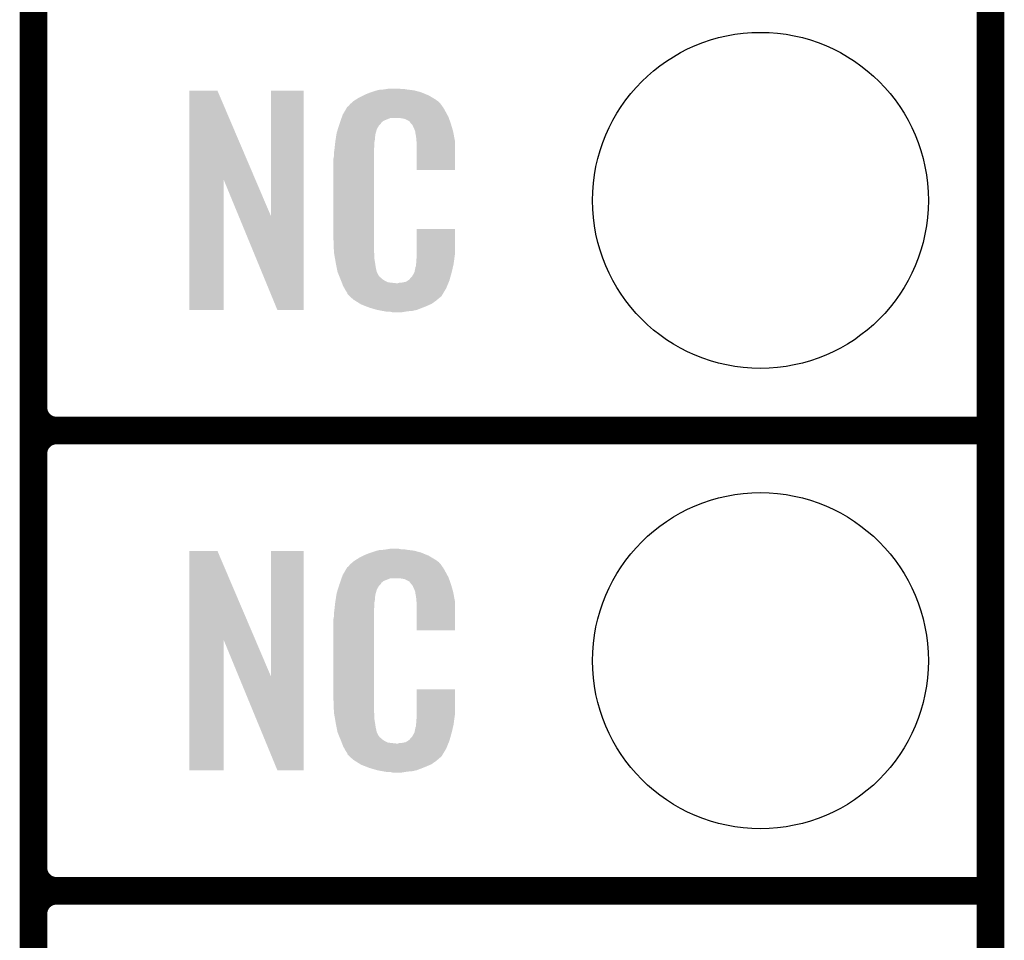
# Model space of a CAD drawing. Extents: x -1.3 to 24.2, y -3.9 to 39.2.
# Tile 16 of 30: x 18.8 to 24.2, y 8.6 to 13.7. Entities that reach past the tile are written whole.
import ezdxf

# ---------------------------------------------------------------- set-up
doc = ezdxf.new("R2010")
doc.units = 0
doc.layers.get('0').update_dxf_attribs({"linetype": 'CONTINUOUS'})
for name, color, linetype in [('HYDROGEN_2_CLICK_V100_GKO', 5, 'CONTINUOUS'), ('HYDROGEN_2_CLICK_V100_GTO', 14, 'CONTINUOUS'), ('HYDROGEN_2_CLICK_V100_GTS', 12, 'CONTINUOUS')]:
    doc.layers.add(name, color=color, linetype=linetype)

# ---------------------------------------------------------------- blocks, each defined once
blk = doc.blocks.new('ROUND_33')
blk.add_circle((0, 0), 0.9271)

msp = doc.modelspace()

# ---------------------------------------------------------------- linework, layer by layer
at = {"layer": 'HYDROGEN_2_CLICK_V100_GKO', "const_width": 0.1524}
msp.add_lwpolyline([(24.13, -1.27), (24.13, 36.83)], dxfattribs=at)
at = {"layer": 'HYDROGEN_2_CLICK_V100_GTO', "const_width": 0.1524}
for points in [[(18.8468, -0.5588), (18.8468, 18.3388)], [(18.8468, 11.557), (18.8468, 13.843)], [(18.9738, 11.43), (24.13, 11.43)], [(18.9738, 11.43), (24.13, 11.43)], [(18.8468, 9.017), (18.8468, 11.303)], [(18.9738, 8.89), (24.13, 8.89)], [(18.9738, 8.89), (24.13, 8.89)], [(18.8468, 6.477), (18.8468, 8.763)]]:
    msp.add_lwpolyline(points, dxfattribs=at)
for points in [[(18.8468, 11.557, 0.4142136), (18.9738, 11.43)], [(18.9738, 11.43, 0.4142136), (18.8468, 11.303)], [(18.9738, 11.43, 0.4142136), (18.8468, 11.303)], [(18.8468, 9.017, 0.4142136), (18.9738, 8.89)], [(18.9738, 8.89, 0.4142136), (18.8468, 8.763)], [(18.9738, 8.89, 0.4142136), (18.8468, 8.763)]]:
    msp.add_lwpolyline(points, format="xyb", dxfattribs=at)
at = {"layer": 'HYDROGEN_2_CLICK_V100_GTO'}
for points in [[(19.707872, 12.816728), (19.70788, 13.304506), (20.070862, 12.816728), (19.862804, 13.304506)], [(19.70788, 13.304506), (19.707882, 13.30452), (19.862804, 13.304506), (19.707882, 13.30452)], [(20.15744, 12.613748), (20.15746, 13.304498), (20.337766, 12.613748), (20.33778, 13.304498)], [(20.15746, 13.304498), (20.157462, 13.30452), (20.33778, 13.304498), (20.157462, 13.30452)], [(20.626618, 13.256262), (20.642582, 13.26642), (21.06676, 13.256262), (21.04983, 13.26642)], [(20.642582, 13.26642), (20.66798, 13.27912), (21.04983, 13.26642), (21.02866, 13.27912)], [(20.66798, 13.27912), (20.67814, 13.2842), (21.02866, 13.27912), (21.016324, 13.2842)], [(20.67814, 13.2842), (20.703538, 13.29436), (21.016324, 13.2842), (20.991652, 13.29436)], [(20.703538, 13.29436), (20.711158, 13.2969), (20.991652, 13.29436), (20.985482, 13.2969)], [(20.711158, 13.2969), (20.7264, 13.30198), (20.985482, 13.2969), (20.966432, 13.30198)], [(20.7264, 13.30198), (20.743334, 13.30706), (20.966432, 13.30198), (20.947382, 13.30706)], [(20.743334, 13.30706), (20.751802, 13.3096), (20.947382, 13.30706), (20.927062, 13.3096)], [(20.751802, 13.3096), (20.78228, 13.31214), (20.927062, 13.3096), (20.90674, 13.31214)], [(20.78228, 13.31214), (20.79752, 13.31468), (20.90674, 13.31214), (20.891502, 13.31468)], [(20.79752, 13.31468), (20.812762, 13.31722), (20.876262, 13.31468), (20.863562, 13.31722)], [(20.562644, 13.18768), (20.576094, 13.21054), (21.12264, 13.18768), (21.109942, 13.21054)], [(20.576094, 13.21054), (20.579086, 13.215622), (21.109942, 13.21054), (21.106132, 13.215622)], [(20.579086, 13.215622), (20.584162, 13.218164), (21.106132, 13.215622), (21.104224, 13.218164)], [(20.584162, 13.218164), (20.58619, 13.2207), (21.104224, 13.218164), (21.102322, 13.2207)], [(20.58619, 13.2207), (20.59025, 13.225776), (21.102322, 13.2207), (21.099782, 13.225776)], [(20.59025, 13.225776), (20.59432, 13.230862), (21.099782, 13.225776), (21.095424, 13.230862)], [(20.59432, 13.230862), (20.608834, 13.24356), (21.095424, 13.230862), (21.084542, 13.24356)], [(20.608834, 13.24356), (20.614642, 13.24864), (21.084542, 13.24356), (21.077432, 13.24864)], [(20.614642, 13.24864), (20.626618, 13.256262), (21.077432, 13.24864), (21.06676, 13.256262)], [(20.542122, 13.139418), (20.547454, 13.154658), (20.77974, 13.139418), (20.817836, 13.154658)], [(20.547454, 13.154658), (20.547456, 13.15466), (20.817836, 13.154658), (20.866098, 13.15466)], [(20.547456, 13.15466), (20.549232, 13.159738), (21.139694, 13.15466), (21.13788, 13.159738)], [(20.549232, 13.159738), (20.55368, 13.172442), (21.13788, 13.159738), (21.130952, 13.172442)], [(20.55368, 13.172442), (20.562644, 13.18768), (21.130952, 13.172442), (21.12264, 13.18768)], [(20.88388, 13.15212), (20.866098, 13.15466), (21.140602, 13.15212), (21.139694, 13.15466)], [(20.526272, 13.091158), (20.533492, 13.114018), (20.741638, 13.091158), (20.754338, 13.114018)], [(20.533492, 13.114018), (20.5359, 13.12164), (20.754338, 13.114018), (20.761958, 13.12164)], [(20.5359, 13.12164), (20.536788, 13.12418), (20.761958, 13.12164), (20.764498, 13.12418)], [(20.536788, 13.12418), (20.538564, 13.129256), (20.764498, 13.12418), (20.767038, 13.129256)], [(20.538564, 13.129256), (20.542122, 13.139418), (20.767038, 13.129256), (20.77974, 13.139418)], [(20.896578, 13.14958), (20.88388, 13.15212), (21.141508, 13.14958), (21.140602, 13.15212)], [(20.921974, 13.136882), (20.896578, 13.14958), (21.146044, 13.136882), (21.141508, 13.14958)], [(20.924518, 13.131804), (20.921974, 13.136882), (21.147856, 13.131804), (21.146044, 13.136882)], [(20.931054, 13.12418), (20.924518, 13.131804), (21.150578, 13.12418), (21.147856, 13.131804)], [(20.939758, 13.114022), (20.931054, 13.12418), (21.153568, 13.114022), (21.150578, 13.12418)], [(20.94992, 13.09116), (20.939758, 13.114022), (21.160292, 13.09116), (21.153568, 13.114022)], [(20.514642, 13.035278), (20.516648, 13.047978), (20.73148, 13.035278), (20.73148, 13.047978)], [(20.516648, 13.047978), (20.518252, 13.058138), (20.73148, 13.047978), (20.73402, 13.058138)], [(20.518252, 13.058138), (20.519054, 13.063218), (20.73402, 13.058138), (20.73402, 13.063218)], [(20.519054, 13.063218), (20.52066, 13.073382), (20.73402, 13.063218), (20.73679, 13.073382)], [(20.52066, 13.073382), (20.526272, 13.091158), (20.73679, 13.073382), (20.741638, 13.091158)], [(20.953984, 13.081002), (20.94992, 13.09116), (21.16328, 13.081002), (21.160292, 13.09116)], [(20.954998, 13.078464), (20.953984, 13.081002), (21.163764, 13.078464), (21.16328, 13.081002)], [(20.955, 13.070842), (20.954998, 13.078464), (21.165216, 13.070842), (21.163764, 13.078464)], [(20.95754, 13.058138), (20.955, 13.070842), (21.167636, 13.058138), (21.165216, 13.070842)], [(20.96008, 13.04036), (20.95754, 13.058138), (21.171022, 13.04036), (21.167636, 13.058138)], [(20.508242, 12.981938), (20.5105, 13.00226), (20.7264, 12.981938), (20.72894, 13.00226)], [(20.5105, 13.00226), (20.512756, 13.022578), (20.72894, 13.00226), (20.72894, 13.022578)], [(20.512756, 13.022578), (20.51304, 13.02512), (20.72894, 13.022578), (20.729448, 13.02512)], [(20.51304, 13.02512), (20.514642, 13.035278), (20.729448, 13.02512), (20.73148, 13.035278)], [(20.961058, 13.027658), (20.96008, 13.04036), (21.17344, 13.027658), (21.171022, 13.04036)], [(20.96262, 13.00734), (20.961058, 13.027658), (21.173436, 13.00734), (21.17344, 13.027658)], [(20.96262, 12.867662), (20.96262, 13.00734), (21.173418, 12.867662), (21.173436, 13.00734)], [(20.50288, 12.931142), (20.50542, 12.943842), (20.7264, 12.931142), (20.7264, 12.943842)], [(20.50542, 12.96162), (20.50796, 12.9794), (20.7264, 12.96162), (20.7264, 12.9794)], [(20.50542, 12.943842), (20.50542, 12.96162), (20.7264, 12.943842), (20.7264, 12.96162)], [(20.50796, 12.9794), (20.508242, 12.981938), (20.7264, 12.9794), (20.7264, 12.981938)], [(20.50288, 12.48156), (20.50288, 12.931142), (20.7264, 12.48156), (20.7264, 12.931142)], [(21.173418, 12.86764), (20.96262, 12.867662), (21.173418, 12.86764), (21.173418, 12.867662)], [(19.70786, 12.095502), (19.707872, 12.816728), (19.895798, 12.095502), (19.89582, 12.816728)], [(19.979456, 12.613748), (19.89582, 12.816728), (20.15744, 12.613748), (20.070862, 12.816728)], [(20.192996, 12.095494), (19.979456, 12.613748), (20.337758, 12.095494), (20.337766, 12.613748)], [(20.96262, 12.40282), (20.96264, 12.542498), (21.17344, 12.40282), (21.17344, 12.542498)], [(20.96264, 12.542498), (20.962642, 12.54252), (21.17344, 12.542498), (20.962642, 12.54252)], [(20.505232, 12.41806), (20.50288, 12.48156), (20.7264, 12.41806), (20.7264, 12.48156)], [(20.50542, 12.412982), (20.505232, 12.41806), (20.727126, 12.412982), (20.7264, 12.41806)], [(20.50763, 12.400278), (20.50542, 12.412982), (20.72894, 12.400278), (20.727126, 12.412982)], [(20.511606, 12.377418), (20.50763, 12.400278), (20.72894, 12.377418), (20.72894, 12.400278)], [(20.96262, 12.390122), (20.96262, 12.40282), (21.171626, 12.390122), (21.17344, 12.40282)], [(20.51558, 12.35456), (20.511606, 12.377418), (20.73255, 12.35456), (20.72894, 12.377418)], [(20.520662, 12.32916), (20.51558, 12.35456), (20.73656, 12.32916), (20.73255, 12.35456)], [(20.95754, 12.344402), (20.958048, 12.346942), (21.165222, 12.344402), (21.16582, 12.346942)], [(20.95754, 12.336784), (20.95754, 12.344402), (21.163428, 12.336784), (21.165222, 12.344402)], [(20.958048, 12.346942), (20.96008, 12.357102), (21.16582, 12.346942), (21.167174, 12.357102)], [(20.96008, 12.3698), (20.961984, 12.38504), (21.168866, 12.3698), (21.1709, 12.38504)], [(20.96008, 12.357102), (20.96008, 12.3698), (21.167174, 12.357102), (21.168866, 12.3698)], [(20.961984, 12.38504), (20.96262, 12.390122), (21.1709, 12.38504), (21.171626, 12.390122)], [(20.525234, 12.306298), (20.520662, 12.32916), (20.74164, 12.306298), (20.73656, 12.32916)], [(20.52574, 12.303762), (20.525234, 12.306298), (20.74291, 12.303762), (20.74164, 12.306298)], [(20.533062, 12.28598), (20.52574, 12.303762), (20.751802, 12.28598), (20.74291, 12.303762)], [(20.53411, 12.283436), (20.533062, 12.28598), (20.754342, 12.283436), (20.751802, 12.28598)], [(20.937222, 12.280902), (20.94992, 12.30376), (21.14931, 12.280902), (21.15566, 12.30376)], [(20.94992, 12.30376), (20.949922, 12.303762), (21.15566, 12.30376), (21.15566, 12.303762)], [(20.949922, 12.303762), (20.955, 12.329162), (21.15566, 12.303762), (21.161636, 12.329162)], [(20.955, 12.329162), (20.955002, 12.331704), (21.161636, 12.329162), (21.162234, 12.331704)], [(20.955002, 12.331704), (20.95754, 12.336784), (21.162234, 12.331704), (21.163428, 12.336784)], [(20.5362, 12.27836), (20.53411, 12.283436), (20.756884, 12.27836), (20.754342, 12.283436)], [(20.538292, 12.273278), (20.5362, 12.27836), (20.764502, 12.273278), (20.756884, 12.27836)], [(20.54143, 12.26566), (20.538292, 12.273278), (20.77212, 12.26566), (20.764502, 12.273278)], [(20.54352, 12.26058), (20.54143, 12.26566), (20.779742, 12.26058), (20.77212, 12.26566)], [(20.545474, 12.2555), (20.54352, 12.26058), (20.787362, 12.2555), (20.779742, 12.26058)], [(20.548406, 12.24788), (20.545474, 12.2555), (20.802604, 12.24788), (20.787362, 12.2555)], [(20.55036, 12.2428), (20.548406, 12.24788), (20.848322, 12.2428), (20.802604, 12.24788)], [(20.55622, 12.22756), (20.55036, 12.2428), (21.130408, 12.22756), (21.136684, 12.2428)], [(20.848322, 12.2428), (20.858482, 12.242802), (21.136684, 12.2428), (21.136686, 12.242802)], [(20.858482, 12.242802), (20.866104, 12.24534), (21.136686, 12.242802), (21.13773, 12.24534)], [(20.876262, 12.24534), (20.901662, 12.25042), (21.13773, 12.24534), (21.139822, 12.25042)], [(20.901662, 12.25042), (20.914356, 12.258038), (21.139822, 12.25042), (21.14296, 12.258038)], [(20.914356, 12.258038), (20.91436, 12.25804), (21.14296, 12.258038), (21.14296, 12.25804)], [(20.91436, 12.25804), (20.924522, 12.265666), (21.14296, 12.25804), (21.145078, 12.265666)], [(20.924522, 12.265666), (20.927062, 12.27074), (21.145078, 12.265666), (21.146488, 12.27074)], [(20.927062, 12.27074), (20.937222, 12.280902), (21.146488, 12.27074), (21.14931, 12.280902)], [(20.563278, 12.21486), (20.55622, 12.22756), (21.12518, 12.21486), (21.130408, 12.22756)], [(20.568922, 12.204698), (20.563278, 12.21486), (21.119082, 12.204698), (21.12518, 12.21486)], [(20.579076, 12.189466), (20.568922, 12.204698), (21.109942, 12.189466), (21.119082, 12.204698)], [(20.57908, 12.184386), (20.579076, 12.189466), (21.106894, 12.184386), (21.109942, 12.189466)], [(20.586704, 12.17676), (20.57908, 12.184386), (21.10232, 12.17676), (21.106894, 12.184386)], [(20.591784, 12.171678), (20.586704, 12.17676), (21.099776, 12.171678), (21.10232, 12.17676)], [(20.59686, 12.166598), (20.591784, 12.171678), (21.093426, 12.166598), (21.099776, 12.171678)], [(20.602786, 12.16152), (20.59686, 12.166598), (21.08708, 12.16152), (21.093426, 12.166598)], [(20.614638, 12.15136), (20.602786, 12.16152), (21.075228, 12.15136), (21.08708, 12.16152)], [(20.622768, 12.14628), (20.614638, 12.15136), (21.069302, 12.14628), (21.075228, 12.15136)], [(20.65122, 12.1285), (20.622768, 12.14628), (21.0439, 12.1285), (21.069302, 12.14628)], [(20.65528, 12.125962), (20.65122, 12.1285), (21.037978, 12.125962), (21.0439, 12.1285)], [(20.687936, 12.11326), (20.65528, 12.125962), (21.00834, 12.11326), (21.037978, 12.125962)], [(19.895798, 12.09548), (19.70786, 12.095502), (19.895798, 12.09548), (19.895798, 12.095502)], [(20.337758, 12.09548), (20.192996, 12.095494), (20.337758, 12.09548), (20.337758, 12.095494)], [(20.701, 12.108178), (20.687936, 12.11326), (20.99527, 12.108178), (21.00834, 12.11326)], [(20.744178, 12.09548), (20.701, 12.108178), (20.962618, 12.09548), (20.99527, 12.108178)], [(20.771274, 12.0904), (20.744178, 12.09548), (20.939758, 12.0904), (20.962618, 12.09548)], [(20.78482, 12.08786), (20.771274, 12.0904), (20.91182, 12.08786), (20.939758, 12.0904)], [(20.800058, 12.08532), (20.78482, 12.08786), (20.896578, 12.08532), (20.91182, 12.08786)], [(20.827998, 12.08278), (20.817838, 12.08532), (20.881338, 12.08278), (20.896578, 12.08532)], [(19.707872, 10.276728), (19.70788, 10.764506), (20.070862, 10.276728), (19.862804, 10.764506)], [(19.70788, 10.764506), (19.707882, 10.76452), (19.862804, 10.764506), (19.707882, 10.76452)], [(20.15744, 10.073748), (20.15746, 10.764498), (20.337766, 10.073748), (20.33778, 10.764498)], [(20.15746, 10.764498), (20.157462, 10.76452), (20.33778, 10.764498), (20.157462, 10.76452)], [(20.7264, 10.76198), (20.743334, 10.76706), (20.966432, 10.76198), (20.947382, 10.76706)], [(20.743334, 10.76706), (20.751802, 10.7696), (20.947382, 10.76706), (20.927062, 10.7696)], [(20.751802, 10.7696), (20.78228, 10.77214), (20.927062, 10.7696), (20.90674, 10.77214)], [(20.78228, 10.77214), (20.79752, 10.77468), (20.90674, 10.77214), (20.891502, 10.77468)], [(20.79752, 10.77468), (20.812762, 10.77722), (20.876262, 10.77468), (20.863562, 10.77722)], [(20.608834, 10.70356), (20.614642, 10.70864), (21.084542, 10.70356), (21.077432, 10.70864)], [(20.614642, 10.70864), (20.626618, 10.716262), (21.077432, 10.70864), (21.06676, 10.716262)], [(20.626618, 10.716262), (20.642582, 10.72642), (21.06676, 10.716262), (21.04983, 10.72642)], [(20.642582, 10.72642), (20.66798, 10.73912), (21.04983, 10.72642), (21.02866, 10.73912)], [(20.66798, 10.73912), (20.67814, 10.7442), (21.02866, 10.73912), (21.016324, 10.7442)], [(20.67814, 10.7442), (20.703538, 10.75436), (21.016324, 10.7442), (20.991652, 10.75436)], [(20.703538, 10.75436), (20.711158, 10.7569), (20.991652, 10.75436), (20.985482, 10.7569)], [(20.711158, 10.7569), (20.7264, 10.76198), (20.985482, 10.7569), (20.966432, 10.76198)], [(20.562644, 10.64768), (20.576094, 10.67054), (21.12264, 10.64768), (21.109942, 10.67054)], [(20.576094, 10.67054), (20.579086, 10.675622), (21.109942, 10.67054), (21.106132, 10.675622)], [(20.579086, 10.675622), (20.584162, 10.678164), (21.106132, 10.675622), (21.104224, 10.678164)], [(20.584162, 10.678164), (20.58619, 10.6807), (21.104224, 10.678164), (21.102322, 10.6807)], [(20.58619, 10.6807), (20.59025, 10.685776), (21.102322, 10.6807), (21.099782, 10.685776)], [(20.59025, 10.685776), (20.59432, 10.690862), (21.099782, 10.685776), (21.095424, 10.690862)], [(20.59432, 10.690862), (20.608834, 10.70356), (21.095424, 10.690862), (21.084542, 10.70356)], [(20.542122, 10.599418), (20.547454, 10.614658), (20.77974, 10.599418), (20.817836, 10.614658)], [(20.547454, 10.614658), (20.547456, 10.61466), (20.817836, 10.614658), (20.866098, 10.61466)], [(20.547456, 10.61466), (20.549232, 10.619738), (21.139694, 10.61466), (21.13788, 10.619738)], [(20.549232, 10.619738), (20.55368, 10.632442), (21.13788, 10.619738), (21.130952, 10.632442)], [(20.55368, 10.632442), (20.562644, 10.64768), (21.130952, 10.632442), (21.12264, 10.64768)], [(20.88388, 10.61212), (20.866098, 10.61466), (21.140602, 10.61212), (21.139694, 10.61466)], [(20.896578, 10.60958), (20.88388, 10.61212), (21.141508, 10.60958), (21.140602, 10.61212)], [(20.921974, 10.596882), (20.896578, 10.60958), (21.146044, 10.596882), (21.141508, 10.60958)], [(20.52066, 10.533382), (20.526272, 10.551158), (20.73679, 10.533382), (20.741638, 10.551158)], [(20.526272, 10.551158), (20.533492, 10.574018), (20.741638, 10.551158), (20.754338, 10.574018)], [(20.533492, 10.574018), (20.5359, 10.58164), (20.754338, 10.574018), (20.761958, 10.58164)], [(20.5359, 10.58164), (20.536788, 10.58418), (20.761958, 10.58164), (20.764498, 10.58418)], [(20.536788, 10.58418), (20.538564, 10.589256), (20.764498, 10.58418), (20.767038, 10.589256)], [(20.538564, 10.589256), (20.542122, 10.599418), (20.767038, 10.589256), (20.77974, 10.599418)], [(20.924518, 10.591804), (20.921974, 10.596882), (21.147856, 10.591804), (21.146044, 10.596882)], [(20.931054, 10.58418), (20.924518, 10.591804), (21.150578, 10.58418), (21.147856, 10.591804)], [(20.939758, 10.574022), (20.931054, 10.58418), (21.153568, 10.574022), (21.150578, 10.58418)], [(20.94992, 10.55116), (20.939758, 10.574022), (21.160292, 10.55116), (21.153568, 10.574022)], [(20.953984, 10.541002), (20.94992, 10.55116), (21.16328, 10.541002), (21.160292, 10.55116)], [(20.51304, 10.48512), (20.514642, 10.495278), (20.729448, 10.48512), (20.73148, 10.495278)], [(20.514642, 10.495278), (20.516648, 10.507978), (20.73148, 10.495278), (20.73148, 10.507978)], [(20.516648, 10.507978), (20.518252, 10.518138), (20.73148, 10.507978), (20.73402, 10.518138)], [(20.518252, 10.518138), (20.519054, 10.523218), (20.73402, 10.518138), (20.73402, 10.523218)], [(20.519054, 10.523218), (20.52066, 10.533382), (20.73402, 10.523218), (20.73679, 10.533382)], [(20.954998, 10.538464), (20.953984, 10.541002), (21.163764, 10.538464), (21.16328, 10.541002)], [(20.955, 10.530842), (20.954998, 10.538464), (21.165216, 10.530842), (21.163764, 10.538464)], [(20.95754, 10.518138), (20.955, 10.530842), (21.167636, 10.518138), (21.165216, 10.530842)], [(20.96008, 10.50036), (20.95754, 10.518138), (21.171022, 10.50036), (21.167636, 10.518138)], [(20.961058, 10.487658), (20.96008, 10.50036), (21.17344, 10.487658), (21.171022, 10.50036)], [(20.50542, 10.42162), (20.50796, 10.4394), (20.7264, 10.42162), (20.7264, 10.4394)], [(20.50796, 10.4394), (20.508242, 10.441938), (20.7264, 10.4394), (20.7264, 10.441938)], [(20.508242, 10.441938), (20.5105, 10.46226), (20.7264, 10.441938), (20.72894, 10.46226)], [(20.5105, 10.46226), (20.512756, 10.482578), (20.72894, 10.46226), (20.72894, 10.482578)], [(20.512756, 10.482578), (20.51304, 10.48512), (20.72894, 10.482578), (20.729448, 10.48512)], [(20.96262, 10.46734), (20.961058, 10.487658), (21.173436, 10.46734), (21.17344, 10.487658)], [(20.96262, 10.327662), (20.96262, 10.46734), (21.173418, 10.327662), (21.173436, 10.46734)], [(20.50288, 10.391142), (20.50542, 10.403842), (20.7264, 10.391142), (20.7264, 10.403842)], [(20.50288, 9.94156), (20.50288, 10.391142), (20.7264, 9.94156), (20.7264, 10.391142)], [(20.50542, 10.403842), (20.50542, 10.42162), (20.7264, 10.403842), (20.7264, 10.42162)], [(21.173418, 10.32764), (20.96262, 10.327662), (21.173418, 10.32764), (21.173418, 10.327662)], [(19.70786, 9.555502), (19.707872, 10.276728), (19.895798, 9.555502), (19.89582, 10.276728)], [(19.979456, 10.073748), (19.89582, 10.276728), (20.15744, 10.073748), (20.070862, 10.276728)], [(20.192996, 9.555494), (19.979456, 10.073748), (20.337758, 9.555494), (20.337766, 10.073748)], [(20.96262, 9.86282), (20.96264, 10.002498), (21.17344, 9.86282), (21.17344, 10.002498)], [(20.96264, 10.002498), (20.962642, 10.00252), (21.17344, 10.002498), (20.962642, 10.00252)], [(20.505232, 9.87806), (20.50288, 9.94156), (20.7264, 9.87806), (20.7264, 9.94156)], [(20.50542, 9.872982), (20.505232, 9.87806), (20.727126, 9.872982), (20.7264, 9.87806)], [(20.50763, 9.860278), (20.50542, 9.872982), (20.72894, 9.860278), (20.727126, 9.872982)], [(20.511606, 9.837418), (20.50763, 9.860278), (20.72894, 9.837418), (20.72894, 9.860278)], [(20.96008, 9.8298), (20.961984, 9.84504), (21.168866, 9.8298), (21.1709, 9.84504)], [(20.961984, 9.84504), (20.96262, 9.850122), (21.1709, 9.84504), (21.171626, 9.850122)], [(20.96262, 9.850122), (20.96262, 9.86282), (21.171626, 9.850122), (21.17344, 9.86282)], [(20.51558, 9.81456), (20.511606, 9.837418), (20.73255, 9.81456), (20.72894, 9.837418)], [(20.520662, 9.78916), (20.51558, 9.81456), (20.73656, 9.78916), (20.73255, 9.81456)], [(20.525234, 9.766298), (20.520662, 9.78916), (20.74164, 9.766298), (20.73656, 9.78916)], [(20.949922, 9.763762), (20.955, 9.789162), (21.15566, 9.763762), (21.161636, 9.789162)], [(20.955, 9.789162), (20.955002, 9.791704), (21.161636, 9.789162), (21.162234, 9.791704)], [(20.955002, 9.791704), (20.95754, 9.796784), (21.162234, 9.791704), (21.163428, 9.796784)], [(20.95754, 9.804402), (20.958048, 9.806942), (21.165222, 9.804402), (21.16582, 9.806942)], [(20.95754, 9.796784), (20.95754, 9.804402), (21.163428, 9.796784), (21.165222, 9.804402)], [(20.958048, 9.806942), (20.96008, 9.817102), (21.16582, 9.806942), (21.167174, 9.817102)], [(20.96008, 9.817102), (20.96008, 9.8298), (21.167174, 9.817102), (21.168866, 9.8298)], [(20.52574, 9.763762), (20.525234, 9.766298), (20.74291, 9.763762), (20.74164, 9.766298)], [(20.533062, 9.74598), (20.52574, 9.763762), (20.751802, 9.74598), (20.74291, 9.763762)], [(20.53411, 9.743436), (20.533062, 9.74598), (20.754342, 9.743436), (20.751802, 9.74598)], [(20.5362, 9.73836), (20.53411, 9.743436), (20.756884, 9.73836), (20.754342, 9.743436)], [(20.538292, 9.733278), (20.5362, 9.73836), (20.764502, 9.733278), (20.756884, 9.73836)], [(20.54143, 9.72566), (20.538292, 9.733278), (20.77212, 9.72566), (20.764502, 9.733278)], [(20.924522, 9.725666), (20.927062, 9.73074), (21.145078, 9.725666), (21.146488, 9.73074)], [(20.927062, 9.73074), (20.937222, 9.740902), (21.146488, 9.73074), (21.14931, 9.740902)], [(20.937222, 9.740902), (20.94992, 9.76376), (21.14931, 9.740902), (21.15566, 9.76376)], [(20.94992, 9.76376), (20.949922, 9.763762), (21.15566, 9.76376), (21.15566, 9.763762)], [(20.54352, 9.72058), (20.54143, 9.72566), (20.779742, 9.72058), (20.77212, 9.72566)], [(20.545474, 9.7155), (20.54352, 9.72058), (20.787362, 9.7155), (20.779742, 9.72058)], [(20.548406, 9.70788), (20.545474, 9.7155), (20.802604, 9.70788), (20.787362, 9.7155)], [(20.55036, 9.7028), (20.548406, 9.70788), (20.848322, 9.7028), (20.802604, 9.70788)], [(20.55622, 9.68756), (20.55036, 9.7028), (21.130408, 9.68756), (21.136684, 9.7028)], [(20.563278, 9.67486), (20.55622, 9.68756), (21.12518, 9.67486), (21.130408, 9.68756)], [(20.848322, 9.7028), (20.858482, 9.702802), (21.136684, 9.7028), (21.136686, 9.702802)], [(20.858482, 9.702802), (20.866104, 9.70534), (21.136686, 9.702802), (21.13773, 9.70534)], [(20.876262, 9.70534), (20.901662, 9.71042), (21.13773, 9.70534), (21.139822, 9.71042)], [(20.901662, 9.71042), (20.914356, 9.718038), (21.139822, 9.71042), (21.14296, 9.718038)], [(20.914356, 9.718038), (20.91436, 9.71804), (21.14296, 9.718038), (21.14296, 9.71804)], [(20.91436, 9.71804), (20.924522, 9.725666), (21.14296, 9.71804), (21.145078, 9.725666)], [(20.568922, 9.664698), (20.563278, 9.67486), (21.119082, 9.664698), (21.12518, 9.67486)], [(20.579076, 9.649466), (20.568922, 9.664698), (21.109942, 9.649466), (21.119082, 9.664698)], [(20.57908, 9.644386), (20.579076, 9.649466), (21.106894, 9.644386), (21.109942, 9.649466)], [(20.586704, 9.63676), (20.57908, 9.644386), (21.10232, 9.63676), (21.106894, 9.644386)], [(20.591784, 9.631678), (20.586704, 9.63676), (21.099776, 9.631678), (21.10232, 9.63676)], [(20.59686, 9.626598), (20.591784, 9.631678), (21.093426, 9.626598), (21.099776, 9.631678)], [(20.602786, 9.62152), (20.59686, 9.626598), (21.08708, 9.62152), (21.093426, 9.626598)], [(20.614638, 9.61136), (20.602786, 9.62152), (21.075228, 9.61136), (21.08708, 9.62152)], [(20.622768, 9.60628), (20.614638, 9.61136), (21.069302, 9.60628), (21.075228, 9.61136)], [(20.65122, 9.5885), (20.622768, 9.60628), (21.0439, 9.5885), (21.069302, 9.60628)], [(20.65528, 9.585962), (20.65122, 9.5885), (21.037978, 9.585962), (21.0439, 9.5885)], [(20.687936, 9.57326), (20.65528, 9.585962), (21.00834, 9.57326), (21.037978, 9.585962)], [(20.701, 9.568178), (20.687936, 9.57326), (20.99527, 9.568178), (21.00834, 9.57326)], [(20.744178, 9.55548), (20.701, 9.568178), (20.962618, 9.55548), (20.99527, 9.568178)], [(19.895798, 9.55548), (19.70786, 9.555502), (19.895798, 9.55548), (19.895798, 9.555502)], [(20.337758, 9.55548), (20.192996, 9.555494), (20.337758, 9.55548), (20.337758, 9.555494)], [(20.771274, 9.5504), (20.744178, 9.55548), (20.939758, 9.5504), (20.962618, 9.55548)], [(20.78482, 9.54786), (20.771274, 9.5504), (20.91182, 9.54786), (20.939758, 9.5504)], [(20.800058, 9.54532), (20.78482, 9.54786), (20.896578, 9.54532), (20.91182, 9.54786)], [(20.827998, 9.54278), (20.817838, 9.54532), (20.881338, 9.54278), (20.896578, 9.54532)]]:
    msp.add_solid(points, dxfattribs=at)

# ---------------------------------------------------------------- block references
at = {"layer": 'HYDROGEN_2_CLICK_V100_GTS'}
for p in [(22.86, 12.7), (22.86, 10.16)]:
    msp.add_blockref('ROUND_33', p, dxfattribs=at)

doc.saveas('drawing.dxf')
